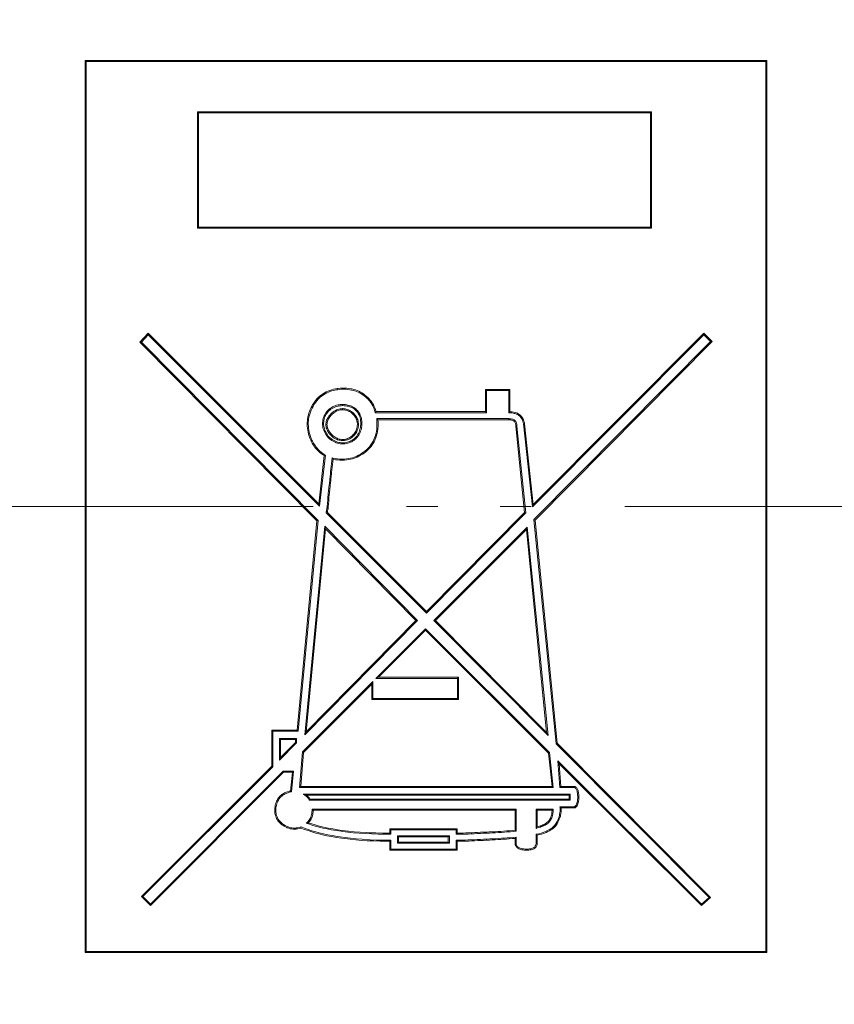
# Model space of a CAD drawing. Header units: inches. Extents: x 0 to 210, y -297 to 0.
# Tile 72 of 76: x 104.66 to 112.43, y -84.74 to -75.36. Entities that reach past the tile are written whole.
import ezdxf

# ---------------------------------------------------------------- set-up
doc = ezdxf.new("R2010")
doc.units = ezdxf.units.IN
doc.header["$MEASUREMENT"] = 0
doc.linetypes.add('AI-Linetype-4', pattern=[5.940002, 2.970001, -0.891, 0.297, -0.594, 0.297, -0.891])
doc.layers.add('Lag 4', color=7, linetype='Continuous')

msp = doc.modelspace()

# ---------------------------------------------------------------- linework, layer by layer
at = {"layer": 'Lag 4', "color": 7, "lineweight": 9, "true_color": 0xffffff}
for points in [[(105.2843, -84.246), (105.2843, -75.746)], [(105.2843, -75.746), (105.2948, -75.7565)], [(105.2843, -75.746), (111.7843, -75.746)], [(105.2948, -75.7565), (105.2948, -84.2355)], [(105.2948, -75.7565), (111.7738, -75.7565)], [(111.7843, -75.746), (111.7738, -75.7565)], [(111.7738, -84.2355), (111.7738, -75.7565)], [(111.7843, -75.746), (111.7843, -84.246)], [(106.3567, -76.2355), (106.3567, -77.3454)], [(106.3671, -76.246), (106.3567, -76.2355)], [(110.6837, -76.2355), (106.3567, -76.2355)], [(106.3671, -76.246), (106.3671, -77.3349)], [(110.6732, -76.246), (106.3671, -76.246)], [(110.6732, -76.246), (110.6837, -76.2355)], [(110.6732, -77.3349), (110.6732, -76.246)], [(110.6837, -76.2355), (110.6837, -77.3454)], [(106.3671, -77.3349), (106.3567, -77.3454)], [(110.6837, -77.3454), (106.3567, -77.3454)], [(106.3671, -77.3349), (110.6732, -77.3349)], [(110.6732, -77.3349), (110.6837, -77.3454)], [(105.886, -78.3449), (105.8083, -78.4312)], [(105.8863, -78.3602), (105.8227, -78.4309)], [(105.8863, -78.3602), (105.886, -78.3449)], [(105.886, -78.3449), (107.5118, -79.9708)], [(107.5197, -79.9935), (105.8863, -78.3602)], [(111.1823, -78.3602), (109.549, -80.0006)], [(109.557, -79.9776), (111.1823, -78.3453)], [(111.1823, -78.3602), (111.1823, -78.3453)], [(111.2607, -78.4238), (111.1823, -78.3453)], [(111.2459, -78.4238), (111.1823, -78.3602)], [(105.8227, -78.4309), (105.8083, -78.4312)], [(105.8083, -78.4312), (107.4946, -80.1317)], [(105.8227, -78.4309), (107.5055, -80.1278)], [(109.5631, -80.1208), (111.2459, -78.4238)], [(111.2607, -78.4238), (109.574, -80.1246)], [(111.2459, -78.4238), (111.2607, -78.4238)], [(107.454, -79.0266), (107.4637, -79.011), (107.4742, -78.9959), (107.4854, -78.9817), (107.4972, -78.9685), (107.5096, -78.9559), (107.511, -78.9546), (107.5243, -78.9429), (107.5382, -78.932), (107.5526, -78.922), (107.5676, -78.9129), (107.5834, -78.9046), (107.5998, -78.8971), (107.6169, -78.8904), (107.6176, -78.8901), (107.6352, -78.8844), (107.6536, -78.8795), (107.6727, -78.8755), (107.6879, -78.873)], [(107.6894, -78.8834), (107.6734, -78.886), (107.6546, -78.89), (107.6365, -78.8949), (107.6192, -78.9006), (107.6039, -78.9066), (107.5878, -78.914), (107.5723, -78.9222), (107.5577, -78.9311), (107.5436, -78.9409), (107.53, -78.9516), (107.5171, -78.9632), (107.5054, -78.9749), (107.4939, -78.9879), (107.4829, -79.0018), (107.4725, -79.0167), (107.4631, -79.0319)], [(107.6879, -78.873), (107.6956, -78.872), (107.7169, -78.8698), (107.7379, -78.8687), (107.7586, -78.8686), (107.7787, -78.8696), (107.7983, -78.8715), (107.8174, -78.8744), (107.8278, -78.8764), (107.8458, -78.8808), (107.8632, -78.886), (107.8798, -78.892), (107.894, -78.8981), (107.9092, -78.9056), (107.9236, -78.9138), (107.937, -78.9227)], [(107.6894, -78.8834), (107.6879, -78.873)], [(107.931, -78.9312), (107.9178, -78.9226), (107.9037, -78.9146), (107.8888, -78.9072), (107.873, -78.9006), (107.8564, -78.8948), (107.8391, -78.8899), (107.8256, -78.8867), (107.8072, -78.8833), (107.7883, -78.8809), (107.7688, -78.8795), (107.7488, -78.879), (107.7284, -78.8796), (107.7075, -78.8812), (107.6894, -78.8834)], [(109.1001, -78.88), (109.1001, -79.0921)], [(109.1001, -78.88), (109.3332, -78.88)], [(109.1106, -78.8905), (109.1001, -78.88)], [(109.3227, -78.8905), (109.3332, -78.88)], [(109.3332, -79.0923), (109.3332, -78.88)], [(107.931, -78.9312), (107.937, -78.9227)], [(108.05, -79.1026), (108.049, -79.0979), (108.045, -79.0823), (108.0401, -79.067), (108.0342, -79.0522), (108.0274, -79.0378), (108.0195, -79.0237), (108.0107, -79.0099), (108.0086, -79.0069), (107.9986, -78.9936), (107.9874, -78.9806), (107.9752, -78.9679), (107.9739, -78.9667), (107.9605, -78.9543), (107.9459, -78.9423), (107.931, -78.9312)], [(108.0584, -79.0921), (108.0542, -79.0763), (108.0529, -79.0723), (108.0474, -79.0568), (108.041, -79.0418), (108.0336, -79.0273), (108.0252, -79.013), (108.0158, -78.999), (108.0137, -78.9961), (108.0031, -78.9827), (107.9914, -78.9695), (107.9785, -78.9566), (107.9645, -78.944), (107.9495, -78.9318), (107.937, -78.9227)], [(109.1106, -78.8905), (109.1106, -79.1026)], [(109.3227, -78.8905), (109.1106, -78.8905)], [(109.3227, -79.1026), (109.3227, -78.8905)], [(107.454, -79.0266), (107.4487, -79.0361), (107.4392, -79.0544), (107.4308, -79.0728), (107.4235, -79.0912), (107.419, -79.1044), (107.4135, -79.1231), (107.4091, -79.1418), (107.4057, -79.1604), (107.4038, -79.1753), (107.4022, -79.1942), (107.4018, -79.213), (107.4024, -79.2318), (107.404, -79.2505), (107.4066, -79.2694), (107.4103, -79.2882), (107.4138, -79.3023)], [(107.4631, -79.0319), (107.4573, -79.0423), (107.448, -79.0604), (107.4398, -79.0785), (107.4327, -79.0967), (107.4287, -79.1083), (107.4233, -79.1267), (107.419, -79.1451), (107.4158, -79.1635), (107.4142, -79.1757), (107.4127, -79.1943), (107.4122, -79.2128), (107.4128, -79.2313), (107.4144, -79.2498), (107.4171, -79.2683), (107.4208, -79.2868), (107.424, -79.2996)], [(107.4631, -79.0319), (107.454, -79.0266)], [(107.6045, -79.0743), (107.6122, -79.0681), (107.6241, -79.0595), (107.6364, -79.0516), (107.6435, -79.0477), (107.6563, -79.0414), (107.669, -79.0363), (107.6822, -79.0321), (107.6959, -79.0289), (107.703, -79.0276), (107.7172, -79.0258), (107.7243, -79.0252), (107.7389, -79.0248)], [(107.6116, -79.0821), (107.617, -79.0777), (107.6281, -79.0694), (107.6397, -79.0618), (107.6464, -79.058), (107.6586, -79.0518), (107.6709, -79.0467), (107.6835, -79.0425), (107.6966, -79.0393), (107.7043, -79.0379), (107.7112, -79.0369), (107.725, -79.0357), (107.7389, -79.0353)], [(107.7389, -79.0638), (107.7271, -79.0643), (107.7153, -79.0658), (107.7037, -79.0682), (107.6923, -79.0716), (107.6811, -79.0759), (107.6811, -79.0759), (107.6704, -79.0811), (107.6601, -79.0871), (107.6504, -79.0938), (107.6411, -79.1013), (107.6325, -79.1093)], [(107.7389, -79.0248), (107.7389, -79.0353)], [(107.7389, -79.0248), (107.7494, -79.025), (107.7641, -79.0258), (107.7788, -79.0276), (107.7884, -79.0292), (107.8017, -79.0324), (107.814, -79.0363), (107.8229, -79.0398), (107.8344, -79.0453), (107.8453, -79.0516), (107.8556, -79.0589), (107.8656, -79.0671), (107.8732, -79.0743)], [(107.8658, -79.0817), (107.8585, -79.0748), (107.8487, -79.0668), (107.8388, -79.0599), (107.8284, -79.0539), (107.8172, -79.0487), (107.8075, -79.045), (107.7955, -79.0415), (107.7825, -79.0387), (107.7736, -79.0374), (107.7666, -79.0366), (107.7528, -79.0356), (107.7389, -79.0353)], [(107.7389, -79.0743), (107.7389, -79.0638)], [(107.7389, -79.0638), (107.7448, -79.0639), (107.7567, -79.0647), (107.7685, -79.0664), (107.7749, -79.0678), (107.7862, -79.071), (107.7969, -79.0751), (107.8072, -79.0802), (107.8128, -79.0833), (107.8227, -79.0899), (107.8275, -79.0935), (107.8366, -79.1011), (107.8453, -79.1093)], [(107.548, -79.2086), (107.5483, -79.1964), (107.5496, -79.1822), (107.5518, -79.1688), (107.5542, -79.1587), (107.5581, -79.1458), (107.563, -79.1335), (107.5688, -79.1216), (107.5756, -79.1099), (107.5808, -79.1022), (107.5893, -79.091), (107.5991, -79.0799), (107.6045, -79.0743)], [(107.5584, -79.2086), (107.5586, -79.2007), (107.5596, -79.1867), (107.5615, -79.1735), (107.5635, -79.164), (107.5671, -79.1516), (107.5716, -79.1397), (107.577, -79.1282), (107.5835, -79.1169), (107.5888, -79.1089), (107.5971, -79.0981), (107.602, -79.0923), (107.6116, -79.0821)], [(107.6325, -79.1093), (107.6282, -79.1137), (107.6198, -79.1226), (107.6119, -79.1319), (107.6079, -79.1369), (107.6009, -79.1469), (107.5948, -79.1571), (107.5911, -79.1646), (107.5868, -79.175), (107.5836, -79.1855), (107.5814, -79.1961), (107.5802, -79.2073), (107.5799, -79.2157)], [(107.6399, -79.1167), (107.6354, -79.1212), (107.6276, -79.1295), (107.6202, -79.1382), (107.6171, -79.142), (107.6105, -79.1512), (107.6045, -79.1609), (107.6016, -79.1666), (107.5973, -79.1764), (107.5941, -79.1863), (107.5919, -79.1965), (107.5907, -79.2072), (107.5904, -79.2157)], [(107.6045, -79.0743), (107.6116, -79.0821)], [(107.6399, -79.1167), (107.6325, -79.1093)], [(107.7389, -79.0743), (107.7296, -79.0746), (107.7186, -79.0759), (107.7078, -79.078), (107.6971, -79.081), (107.6867, -79.0849), (107.6851, -79.0856), (107.6752, -79.0904), (107.6656, -79.096), (107.6565, -79.1023), (107.6479, -79.1092), (107.6399, -79.1167)], [(107.8379, -79.1167), (107.8334, -79.1124), (107.8252, -79.105), (107.8164, -79.0982), (107.8127, -79.0956), (107.8033, -79.0897), (107.7937, -79.0849), (107.7836, -79.081), (107.7729, -79.078), (107.7683, -79.0769), (107.761, -79.0757), (107.75, -79.0746), (107.7389, -79.0743)], [(107.8379, -79.1167), (107.8453, -79.1093)], [(107.8803, -79.2157), (107.8801, -79.2084), (107.8793, -79.1973), (107.8776, -79.1863), (107.8766, -79.1816), (107.8736, -79.171), (107.8697, -79.1609), (107.8648, -79.1513), (107.8626, -79.1474), (107.8564, -79.1382), (107.8527, -79.1332), (107.8455, -79.1248), (107.8379, -79.1167)], [(107.8453, -79.1093), (107.8494, -79.1136), (107.8573, -79.1225), (107.8647, -79.1319), (107.8683, -79.1371), (107.8744, -79.1473), (107.8795, -79.1577), (107.8836, -79.1684), (107.8868, -79.1797), (107.8881, -79.1861), (107.8891, -79.192), (107.8904, -79.2038), (107.8908, -79.2157)], [(107.8732, -79.0743), (107.8658, -79.0817)], [(107.8658, -79.0817), (107.8727, -79.0891), (107.8808, -79.0988), (107.8876, -79.1087), (107.8937, -79.1192), (107.8989, -79.1303), (107.9025, -79.1401), (107.906, -79.1521), (107.9088, -79.1651), (107.9102, -79.1739), (107.911, -79.1809), (107.9119, -79.1947), (107.9122, -79.2086)], [(107.8732, -79.0743), (107.8804, -79.0819), (107.8886, -79.0919), (107.8959, -79.1022), (107.9022, -79.1131), (107.9077, -79.1246), (107.9112, -79.1335), (107.9151, -79.1459), (107.9183, -79.1591), (107.9199, -79.1688), (107.9213, -79.1792), (107.9224, -79.1939), (107.9227, -79.2086)], [(107.9581, -79.4632), (107.9664, -79.456), (107.9792, -79.4438), (107.9912, -79.431), (108.0023, -79.4176), (108.0124, -79.4037), (108.0217, -79.3893), (108.0302, -79.3742), (108.0379, -79.3583), (108.0447, -79.3419), (108.0482, -79.3324), (108.0536, -79.3152), (108.0581, -79.2972), (108.0618, -79.2786), (108.0645, -79.2593), (108.0654, -79.2504), (108.0668, -79.2302), (108.0671, -79.2093), (108.0665, -79.1877), (108.0648, -79.1653), (108.0641, -79.1591)], [(109.1106, -79.1026), (108.05, -79.1026)], [(108.0584, -79.0921), (109.1001, -79.0921)], [(108.0641, -79.1591), (109.3227, -79.1591)], [(109.1106, -79.1026), (109.1001, -79.0921)], [(109.4641, -79.2086), (109.4612, -79.1962), (109.4575, -79.1838), (109.4574, -79.1836), (109.453, -79.1724), (109.448, -79.1622), (109.4475, -79.1614), (109.4418, -79.1522), (109.4355, -79.144), (109.4348, -79.1432), (109.4277, -79.1357), (109.4199, -79.1291), (109.4115, -79.1233), (109.4023, -79.1181), (109.401, -79.1175), (109.3909, -79.1132), (109.3798, -79.1095), (109.3786, -79.1092), (109.3663, -79.1064), (109.3529, -79.1043), (109.3526, -79.1042), (109.3377, -79.103), (109.3227, -79.1026)], [(109.3227, -79.1591), (109.3227, -79.1696)], [(109.3227, -79.1591), (109.329, -79.1593), (109.3403, -79.1602), (109.3466, -79.1611), (109.3557, -79.1632), (109.3617, -79.1652), (109.3691, -79.1685), (109.3743, -79.1715), (109.3802, -79.1759), (109.3854, -79.1811), (109.3889, -79.1857), (109.3927, -79.1921), (109.3953, -79.1979), (109.3978, -79.2057), (109.3992, -79.2126), (109.4002, -79.2222), (109.4005, -79.2299)], [(109.4745, -79.2071), (109.4719, -79.1957), (109.4681, -79.1827), (109.4636, -79.1708), (109.4585, -79.1599), (109.4573, -79.1576), (109.4514, -79.1478), (109.4449, -79.139), (109.4426, -79.1362), (109.4351, -79.1284), (109.4271, -79.1214), (109.4185, -79.1153), (109.409, -79.1098), (109.4059, -79.1082), (109.3954, -79.1037), (109.3839, -79.0998), (109.3825, -79.0994), (109.3698, -79.0964), (109.3561, -79.0941), (109.3412, -79.0927), (109.3332, -79.0923)], [(107.548, -79.2086), (107.5584, -79.2086)], [(107.6045, -79.343), (107.5982, -79.3352), (107.5892, -79.3233), (107.5808, -79.3111), (107.5765, -79.3043), (107.5692, -79.2914), (107.563, -79.2785), (107.5595, -79.2701), (107.5551, -79.2573), (107.5518, -79.2446), (107.5495, -79.2316), (107.5483, -79.2184), (107.548, -79.2086)], [(107.5584, -79.2086), (107.5587, -79.2183), (107.56, -79.231), (107.5623, -79.2435), (107.5656, -79.2558), (107.57, -79.2682), (107.5737, -79.2768), (107.5799, -79.2893), (107.5834, -79.2955), (107.5909, -79.3074), (107.5949, -79.3132), (107.6032, -79.3246), (107.612, -79.3355)], [(107.5904, -79.2157), (107.5799, -79.2157)], [(107.6325, -79.3221), (107.6282, -79.3178), (107.62, -79.3087), (107.6124, -79.2993), (107.6087, -79.2944), (107.6019, -79.2844), (107.5958, -79.2739), (107.5925, -79.2674), (107.5878, -79.2565), (107.5842, -79.2458), (107.582, -79.2364), (107.5804, -79.2259), (107.5799, -79.2157)], [(107.5904, -79.2157), (107.5909, -79.2252), (107.5924, -79.2351), (107.5941, -79.2421), (107.5975, -79.2524), (107.5996, -79.2576), (107.6045, -79.2679), (107.6076, -79.2734), (107.6136, -79.2831), (107.6202, -79.2923), (107.6247, -79.2979), (107.6321, -79.3065), (107.6399, -79.3147)], [(107.8379, -79.3147), (107.8391, -79.3135), (107.8465, -79.3053), (107.8533, -79.2967), (107.8595, -79.2875), (107.865, -79.2779), (107.8697, -79.2679), (107.873, -79.2591), (107.8762, -79.2485), (107.8784, -79.2377), (107.8798, -79.2267), (107.8803, -79.2157)], [(107.8453, -79.3221), (107.8453, -79.3221), (107.8533, -79.3134), (107.8608, -79.3042), (107.8675, -79.2944), (107.8735, -79.2841), (107.8787, -79.2734), (107.8829, -79.2624), (107.8863, -79.2509), (107.8888, -79.2393), (107.8903, -79.2275), (107.8908, -79.2157)], [(107.9122, -79.2086), (107.9121, -79.2156), (107.9113, -79.2294), (107.9096, -79.2432), (107.9082, -79.2509), (107.905, -79.264), (107.9008, -79.2767), (107.8957, -79.2889), (107.8895, -79.3011), (107.8857, -79.3078), (107.882, -79.3137), (107.874, -79.325), (107.8655, -79.3359)], [(107.9227, -79.2086), (107.9226, -79.2157), (107.9217, -79.2303), (107.9199, -79.2446), (107.9187, -79.2517), (107.9154, -79.2653), (107.9112, -79.2785), (107.9061, -79.2913), (107.8998, -79.304), (107.8959, -79.3111), (107.8906, -79.3195), (107.8823, -79.3315), (107.8732, -79.343)], [(107.8803, -79.2157), (107.8908, -79.2157)], [(107.9227, -79.2086), (107.9122, -79.2086)], [(107.9648, -79.4712), (107.9744, -79.4629), (107.9874, -79.4504), (107.9995, -79.4374), (108.0107, -79.4237), (108.021, -79.4096), (108.0305, -79.3949), (108.0392, -79.3795), (108.047, -79.3634), (108.054, -79.3466), (108.0583, -79.3349), (108.0638, -79.3173), (108.0684, -79.299), (108.0721, -79.2801), (108.0749, -79.2605), (108.0756, -79.2532), (108.0771, -79.2328), (108.0776, -79.2117), (108.0771, -79.1899), (108.0757, -79.1696)], [(108.0757, -79.1696), (109.3227, -79.1696)], [(109.39, -79.2304), (109.39, -79.227), (109.3893, -79.2173), (109.3885, -79.2119), (109.3867, -79.2045), (109.3843, -79.1983), (109.3812, -79.1927), (109.3771, -79.1876), (109.3723, -79.1831), (109.3667, -79.1792), (109.3611, -79.1763), (109.3539, -79.1736), (109.3487, -79.1722), (109.3394, -79.1706), (109.3332, -79.17), (109.3227, -79.1696)], [(109.4005, -79.2299), (109.39, -79.2304)], [(109.39, -79.2304), (109.4744, -80.0533)], [(109.4005, -79.2299), (109.4853, -80.0571)], [(109.4641, -79.2086), (109.4745, -79.2071)], [(109.549, -80.0006), (109.4641, -79.2086)], [(109.4745, -79.2071), (109.557, -79.9776)], [(107.424, -79.2996), (107.4138, -79.3023)], [(107.565, -79.5113), (107.5535, -79.5044), (107.5388, -79.4944), (107.5249, -79.4837), (107.5117, -79.4723), (107.4992, -79.4601), (107.4873, -79.447), (107.476, -79.4331), (107.4682, -79.4224), (107.4582, -79.4072), (107.4488, -79.3911), (107.4401, -79.374), (107.4358, -79.3648), (107.4281, -79.3463), (107.4212, -79.3269), (107.415, -79.3065), (107.4138, -79.3023)], [(107.424, -79.2996), (107.4263, -79.3081), (107.4327, -79.3281), (107.4397, -79.3471), (107.4474, -79.365), (107.4521, -79.3748), (107.4609, -79.3913), (107.4703, -79.4069), (107.4803, -79.4215), (107.4875, -79.431), (107.4988, -79.4443), (107.5107, -79.4569), (107.5231, -79.4686), (107.5363, -79.4795), (107.5503, -79.4897), (107.5651, -79.4992), (107.5762, -79.5056)], [(107.6045, -79.343), (107.612, -79.3355)], [(107.7389, -79.3995), (107.7291, -79.3993), (107.7159, -79.398), (107.703, -79.3957), (107.6903, -79.3924), (107.6774, -79.388), (107.669, -79.3845), (107.6561, -79.3783), (107.6492, -79.3745), (107.6364, -79.3667), (107.6281, -79.3611), (107.6161, -79.3523), (107.6045, -79.343)], [(107.7389, -79.3891), (107.7292, -79.3888), (107.7165, -79.3875), (107.704, -79.3852), (107.6917, -79.3819), (107.6793, -79.3775), (107.6707, -79.3739), (107.6582, -79.3676), (107.652, -79.3641), (107.6401, -79.3566), (107.6343, -79.3527), (107.6229, -79.3443), (107.612, -79.3355)], [(107.6399, -79.3147), (107.6325, -79.3221)], [(107.6325, -79.3221), (107.6325, -79.3221), (107.6411, -79.3302), (107.6504, -79.3376), (107.6602, -79.3444), (107.6704, -79.3503), (107.6811, -79.3555), (107.6922, -79.3598), (107.7036, -79.3632), (107.7153, -79.3656), (107.7271, -79.3671), (107.7389, -79.3676)], [(107.6399, -79.3147), (107.6411, -79.3159), (107.6492, -79.3233), (107.6579, -79.3302), (107.6671, -79.3363), (107.6767, -79.3418), (107.6867, -79.3465), (107.6955, -79.3499), (107.7061, -79.353), (107.7169, -79.3553), (107.7279, -79.3567), (107.7389, -79.3571)], [(107.7389, -79.3571), (107.7462, -79.357), (107.7573, -79.3562), (107.7683, -79.3545), (107.7729, -79.3535), (107.7836, -79.3504), (107.7937, -79.3465), (107.8033, -79.3417), (107.8072, -79.3394), (107.8164, -79.3333), (107.8214, -79.3295), (107.8298, -79.3223), (107.8379, -79.3147)], [(107.7389, -79.3676), (107.7448, -79.3675), (107.7567, -79.3667), (107.7685, -79.365), (107.7749, -79.3636), (107.7862, -79.3604), (107.7969, -79.3563), (107.8073, -79.3513), (107.8128, -79.3481), (107.8227, -79.3415), (107.8275, -79.3379), (107.8366, -79.3303), (107.8453, -79.3221)], [(107.8655, -79.3359), (107.86, -79.3412), (107.8494, -79.3505), (107.8386, -79.3587), (107.8306, -79.364), (107.8193, -79.3705), (107.8078, -79.3759), (107.7959, -79.3804), (107.7835, -79.384), (107.774, -79.386), (107.7608, -79.3879), (107.7468, -79.3889), (107.7389, -79.3891)], [(107.8732, -79.343), (107.8676, -79.3484), (107.8565, -79.3582), (107.8453, -79.3667), (107.8376, -79.3719), (107.8259, -79.3787), (107.814, -79.3845), (107.8017, -79.3894), (107.7888, -79.3933), (107.7788, -79.3957), (107.7653, -79.3979), (107.7511, -79.3992), (107.7389, -79.3995)], [(107.8379, -79.3147), (107.8453, -79.3221)], [(107.8732, -79.343), (107.8655, -79.3359)], [(107.7389, -79.3571), (107.7389, -79.3676)], [(107.7389, -79.3995), (107.7389, -79.3891)], [(107.565, -79.5113), (107.5118, -79.9708)], [(107.5762, -79.5056), (107.5197, -79.9935)], [(107.6112, -79.7955), (107.6141, -79.7698), (107.6168, -79.7437), (107.6177, -79.7356), (107.6203, -79.7094), (107.623, -79.6833), (107.625, -79.6646), (107.6278, -79.6385), (107.6306, -79.6123), (107.6336, -79.5861), (107.6367, -79.56), (107.6399, -79.5339)], [(107.6399, -79.5339), (107.6482, -79.5357), (107.6698, -79.5396), (107.6908, -79.5423), (107.7114, -79.5441), (107.7314, -79.5447), (107.7392, -79.5447), (107.7588, -79.5439), (107.778, -79.5421), (107.7967, -79.5394), (107.8149, -79.5357), (107.8328, -79.5309), (107.8506, -79.5252), (107.8681, -79.5184), (107.8735, -79.5161), (107.8905, -79.508), (107.9069, -79.4991), (107.9231, -79.4891), (107.9392, -79.478), (107.9548, -79.4658), (107.9581, -79.4632)], [(107.9648, -79.4712), (107.9601, -79.4751), (107.9442, -79.4872), (107.928, -79.4984), (107.9115, -79.5085), (107.8948, -79.5175), (107.8776, -79.5256), (107.8599, -79.5328), (107.8523, -79.5355), (107.8342, -79.5413), (107.8158, -79.5461), (107.7973, -79.5498), (107.7782, -79.5525), (107.7587, -79.5543), (107.7388, -79.5551), (107.7324, -79.5551), (107.7122, -79.5545), (107.6914, -79.5529), (107.6702, -79.5502), (107.6489, -79.5465)], [(107.9581, -79.4632), (107.9648, -79.4712)], [(107.6489, -79.5465), (107.6459, -79.5715), (107.643, -79.5965), (107.6401, -79.6215), (107.6374, -79.6465), (107.6348, -79.6715), (107.6335, -79.6841), (107.6309, -79.7091), (107.6284, -79.7341), (107.6271, -79.7467), (107.6244, -79.7717), (107.6216, -79.7967)], [(107.5975, -79.9369), (107.5975, -79.9363), (107.5978, -79.9221), (107.5987, -79.9079), (107.5991, -79.9025), (107.6004, -79.8883), (107.6018, -79.8742), (107.6027, -79.8661), (107.6044, -79.8519), (107.606, -79.8378), (107.6078, -79.8237), (107.6095, -79.8096), (107.6112, -79.7955)], [(107.6079, -79.9369), (107.608, -79.9299), (107.6086, -79.9158), (107.6097, -79.9017), (107.6103, -79.8947), (107.6117, -79.8807), (107.6132, -79.8667), (107.6148, -79.8527), (107.6165, -79.8387), (107.6182, -79.8247), (107.6199, -79.8107), (107.6216, -79.7967)], [(107.6112, -79.7955), (107.6216, -79.7967)], [(107.5197, -79.9935), (107.5118, -79.9708)], [(107.5833, -80.0571), (107.5834, -80.0524), (107.5838, -80.0474), (107.5844, -80.0424), (107.5849, -80.0396), (107.5858, -80.0346), (107.5869, -80.0297), (107.5874, -80.0274), (107.5885, -80.0225), (107.5894, -80.0176), (107.5901, -80.0126), (107.5904, -80.0076)], [(107.5904, -80.0076), (107.5907, -80.0017), (107.5915, -79.9946), (107.5919, -79.9917), (107.5929, -79.9846), (107.5939, -79.9776), (107.5947, -79.972), (107.5956, -79.965), (107.5964, -79.9579), (107.5969, -79.9511), (107.5973, -79.944), (107.5975, -79.9369)], [(107.5904, -80.0076), (107.6009, -80.0076)], [(107.5939, -80.0529), (107.5941, -80.0506), (107.5946, -80.0461), (107.5953, -80.0415), (107.596, -80.0381), (107.5969, -80.0337), (107.5979, -80.0292), (107.5989, -80.0247), (107.5995, -80.0213), (107.6003, -80.0168), (107.6007, -80.0122), (107.6009, -80.0076)], [(107.5975, -79.9369), (107.6079, -79.9369)], [(107.6009, -80.0076), (107.6013, -80.0013), (107.6016, -79.9988), (107.6018, -79.997), (107.6027, -79.99), (107.603, -79.9882), (107.604, -79.9812), (107.6043, -79.9794), (107.6052, -79.9724), (107.6057, -79.9688), (107.6065, -79.9618), (107.6072, -79.9547), (107.6074, -79.9511), (107.6078, -79.944), (107.6079, -79.9369)], [(109.549, -80.0006), (109.557, -79.9776)], [(108.5379, -81.0117), (107.5833, -80.0571)], [(107.5939, -80.0529), (108.5378, -80.9968)], [(109.4744, -80.0533), (108.5378, -80.9968)], [(109.4853, -80.0571), (108.5379, -81.0117)], [(109.4853, -80.0571), (109.4744, -80.0533)], [(107.4946, -80.1317), (107.3051, -82.1254)], [(107.5055, -80.1278), (107.3146, -82.1359)], [(107.3783, -82.1713), (107.5692, -80.1844)], [(107.5055, -80.1278), (107.4946, -80.1317)], [(107.5692, -80.1844), (108.453, -81.0824)], [(107.5692, -80.1844), (107.5774, -80.2078)], [(108.6086, -81.0824), (109.4995, -80.1915)], [(109.4995, -80.1915), (109.4912, -80.2145)], [(109.4995, -80.1915), (109.6975, -82.1783)], [(109.7752, -82.2561), (109.5631, -80.1208)], [(109.5631, -80.1208), (109.574, -80.1246)], [(109.7853, -82.2514), (109.574, -80.1246)], [(107.3915, -82.1429), (107.5774, -80.2078)], [(108.4383, -81.0824), (107.5774, -80.2078)], [(109.4912, -80.2145), (108.6234, -81.0824)], [(109.4912, -80.2145), (109.6841, -82.15)], [(108.5379, -81.0117), (108.5378, -80.9968)], [(108.453, -81.0824), (107.3783, -82.1713)], [(107.3915, -82.1429), (108.4383, -81.0824)], [(108.453, -81.0824), (108.4383, -81.0824)], [(109.6975, -82.1783), (108.6086, -81.0824)], [(108.6086, -81.0824), (108.6234, -81.0824)], [(108.6234, -81.0824), (109.6841, -82.15)], [(108.057, -81.6339), (108.5308, -81.1602)], [(108.0823, -81.6234), (108.5308, -81.175)], [(108.5308, -81.1602), (108.5308, -81.175)], [(108.5308, -81.1602), (109.7116, -82.341)], [(108.5308, -81.175), (109.7016, -82.3458)], [(107.357, -82.3339), (108.0288, -81.6622)], [(107.3672, -82.3386), (108.0183, -81.6875)], [(108.0288, -81.6622), (108.0183, -81.6875)], [(108.0183, -81.6875), (108.0183, -81.8353)], [(108.0288, -81.6622), (108.0288, -81.8248)], [(108.057, -81.6339), (108.0823, -81.6234)], [(108.8348, -81.6339), (108.057, -81.6339)], [(108.0823, -81.6234), (108.8453, -81.6234)], [(108.8348, -81.6339), (108.8453, -81.6234)], [(108.8348, -81.8248), (108.8348, -81.6339)], [(108.8453, -81.6234), (108.8453, -81.8353)], [(108.0288, -81.8248), (108.0183, -81.8353)], [(108.8453, -81.8353), (108.0183, -81.8353)], [(108.0288, -81.8248), (108.8348, -81.8248)], [(108.8348, -81.8248), (108.8453, -81.8353)], [(107.0637, -82.471), (107.0637, -82.1254)], [(107.0637, -82.1254), (107.3051, -82.1254)], [(107.0742, -82.1359), (107.0637, -82.1254)], [(107.0742, -82.1359), (107.0742, -82.4753)], [(107.3146, -82.1359), (107.0742, -82.1359)], [(107.3146, -82.1359), (107.3051, -82.1254)], [(107.3783, -82.1713), (107.3915, -82.1429)], [(109.6975, -82.1783), (109.6841, -82.15)], [(107.1379, -82.4117), (107.1379, -82.2066)], [(107.1379, -82.2066), (107.3005, -82.2066)], [(107.1379, -82.2066), (107.1483, -82.2171)], [(107.3005, -82.249), (107.1379, -82.4117)], [(107.1483, -82.3864), (107.1483, -82.2171)], [(107.1483, -82.2171), (107.29, -82.2171)], [(107.1483, -82.3864), (107.29, -82.2447)], [(107.3005, -82.2066), (107.29, -82.2171)], [(107.29, -82.2447), (107.29, -82.2171)], [(107.3005, -82.249), (107.29, -82.2447)], [(107.3005, -82.2066), (107.3005, -82.249)], [(109.7752, -82.2561), (109.7853, -82.2514)], [(111.2318, -83.7198), (109.7752, -82.2561)], [(111.247, -83.7202), (109.7853, -82.2514)], [(107.3288, -82.6733), (107.357, -82.3339)], [(107.3672, -82.3386), (107.3402, -82.6628)], [(107.357, -82.3339), (107.3672, -82.3386)], [(109.7116, -82.341), (109.7016, -82.3458)], [(109.7353, -82.6628), (109.7016, -82.3458)], [(109.7116, -82.341), (109.747, -82.6733)], [(107.1379, -82.4117), (107.1483, -82.3864)], [(109.7894, -82.4187), (111.1611, -83.7834)], [(109.8106, -82.6733), (109.7894, -82.4187)], [(109.7894, -82.4187), (109.8022, -82.4463)], [(111.1607, -83.7978), (109.8022, -82.4463)], [(109.8022, -82.4463), (109.8202, -82.6628)], [(105.822, -83.7127), (107.0637, -82.471)], [(107.0742, -82.4753), (105.8369, -83.7127)], [(105.9075, -83.7834), (107.1732, -82.5177)], [(107.1776, -82.5282), (105.9075, -83.7982)], [(107.0742, -82.4753), (107.0637, -82.471)], [(107.1732, -82.5177), (107.2722, -82.5177)], [(107.1732, -82.5177), (107.1776, -82.5282)], [(107.1776, -82.5282), (107.2605, -82.5282)], [(107.2414, -82.7068), (107.2605, -82.5282)], [(107.2722, -82.5177), (107.251, -82.7157)], [(107.2722, -82.5177), (107.2605, -82.5282)], [(107.0951, -82.856), (107.0977, -82.8415), (107.1011, -82.8276), (107.1054, -82.8145), (107.1105, -82.8022), (107.1115, -82.8001), (107.1175, -82.7885), (107.1243, -82.7777), (107.126, -82.7754), (107.1337, -82.7654), (107.1422, -82.7561), (107.1515, -82.7476), (107.1616, -82.7397), (107.1638, -82.7382), (107.1748, -82.7311), (107.1868, -82.7247), (107.1881, -82.7241), (107.201, -82.7185), (107.2148, -82.7136), (107.2296, -82.7094), (107.2414, -82.7068)], [(107.251, -82.7157), (107.2503, -82.7158), (107.2347, -82.719), (107.2202, -82.7229), (107.2066, -82.7275), (107.194, -82.7328), (107.193, -82.7333), (107.1814, -82.7394), (107.1706, -82.7462), (107.1696, -82.7469), (107.1597, -82.7544), (107.1506, -82.7626), (107.1423, -82.7715), (107.1347, -82.7811), (107.1341, -82.782), (107.1274, -82.7923), (107.1215, -82.8033), (107.121, -82.8044), (107.116, -82.8161), (107.1117, -82.8287), (107.1083, -82.8421), (107.1056, -82.8563), (107.1055, -82.8575)], [(107.3288, -82.6733), (107.3402, -82.6628)], [(109.747, -82.6733), (107.3288, -82.6733)], [(107.3402, -82.6628), (109.7353, -82.6628)], [(109.747, -82.6733), (109.7353, -82.6628)], [(109.8106, -82.6733), (109.8202, -82.6628)], [(109.952, -82.6733), (109.8106, -82.6733)], [(109.955, -82.6628), (109.8202, -82.6628)], [(109.9803, -82.7652), (109.9803, -82.7647), (109.9801, -82.7548), (109.9797, -82.7448), (109.9789, -82.7349), (109.978, -82.7281), (109.9764, -82.7183), (109.9741, -82.7086), (109.9723, -82.7026), (109.9691, -82.6946), (109.9654, -82.6877), (109.9613, -82.682), (109.9568, -82.6771), (109.952, -82.6733)], [(109.9908, -82.7652), (109.9907, -82.7596), (109.9904, -82.7482), (109.9896, -82.7369), (109.989, -82.7313), (109.9874, -82.7201), (109.985, -82.709), (109.984, -82.7053), (109.9808, -82.6955), (109.9787, -82.6904), (109.9747, -82.6828), (109.971, -82.6771), (109.9661, -82.6715), (109.9609, -82.6668), (109.955, -82.6628)], [(107.3641, -82.7369), (109.9096, -82.7369)], [(107.3641, -82.7369), (107.3674, -82.7377), (107.371, -82.7386), (107.3746, -82.7395), (107.3748, -82.7396), (107.3784, -82.7406), (107.3819, -82.7416), (107.3854, -82.7426), (107.3889, -82.7438), (107.3924, -82.7449), (107.3959, -82.7461), (107.3994, -82.7474)], [(107.4207, -82.7935), (107.4182, -82.7887), (107.4142, -82.7816), (107.4099, -82.7747), (107.4082, -82.7724), (107.4032, -82.7659), (107.3977, -82.7599), (107.3957, -82.7579), (107.3895, -82.7526), (107.3829, -82.7478), (107.3784, -82.7448), (107.3714, -82.7407), (107.3641, -82.7369)], [(107.3994, -82.7474), (109.8991, -82.7474)], [(107.3994, -82.7474), (107.4027, -82.7504), (107.4059, -82.7536), (107.409, -82.7569), (107.412, -82.7604), (107.4148, -82.7639), (107.4175, -82.7676), (107.4201, -82.7713), (107.4225, -82.7752), (107.4248, -82.779), (107.427, -82.783)], [(109.9096, -82.7935), (107.4207, -82.7935)], [(107.427, -82.783), (109.8991, -82.783)], [(109.9096, -82.7369), (109.8991, -82.7474)], [(109.8991, -82.7474), (109.8991, -82.783)], [(109.9096, -82.7935), (109.8991, -82.783)], [(109.9096, -82.7369), (109.9096, -82.7935)], [(109.952, -82.8571), (109.9543, -82.8547), (109.9603, -82.8475), (109.9654, -82.8398), (109.9696, -82.8316), (109.9731, -82.8224), (109.9741, -82.8191), (109.9755, -82.814), (109.9775, -82.8043), (109.9789, -82.7945), (109.9797, -82.7849), (109.9801, -82.7751), (109.9803, -82.7652)], [(109.9908, -82.7652), (109.9907, -82.7708), (109.9904, -82.7819), (109.9895, -82.793), (109.9889, -82.7986), (109.9871, -82.8096), (109.9845, -82.8204), (109.9822, -82.8279), (109.9783, -82.8375), (109.9738, -82.8461), (109.9683, -82.8542), (109.962, -82.8618), (109.9562, -82.8676)], [(109.9803, -82.7652), (109.9908, -82.7652)], [(107.1689, -83.033), (107.161, -83.0274), (107.15, -83.0184), (107.14, -83.009), (107.1311, -82.9993), (107.1233, -82.9894), (107.1161, -82.9786), (107.1099, -82.9674), (107.1048, -82.956), (107.1005, -82.9442), (107.0972, -82.9317), (107.0947, -82.9186), (107.0933, -82.9067), (107.0926, -82.8926), (107.0929, -82.8778), (107.0943, -82.8624), (107.0951, -82.856)], [(107.1055, -82.8575), (107.0951, -82.856)], [(107.1055, -82.8575), (107.1046, -82.8647), (107.1033, -82.8798), (107.1031, -82.894), (107.1039, -82.9076), (107.1049, -82.916), (107.1072, -82.9287), (107.1105, -82.9409), (107.1146, -82.9523), (107.1196, -82.9634), (107.1257, -82.9742), (107.1327, -82.9845), (107.138, -82.9913), (107.1465, -83.0007), (107.1561, -83.0098), (107.1668, -83.0186), (107.1748, -83.0244)], [(107.3924, -83.0127), (107.4011, -83.0063), (107.4044, -83.0034), (107.4122, -82.9959), (107.4191, -82.9877), (107.4253, -82.9789), (107.4308, -82.9692), (107.4356, -82.9586), (107.4366, -82.9561), (107.4405, -82.9444), (107.4438, -82.9317), (107.4461, -82.9192), (107.4475, -82.9087), (107.4486, -82.8935), (107.449, -82.8783)], [(107.4593, -82.8888), (107.459, -82.8954), (107.458, -82.9086), (107.4564, -82.9217), (107.4552, -82.9284), (107.4523, -82.9413), (107.4486, -82.9538), (107.4453, -82.9625), (107.4403, -82.9735), (107.4346, -82.9837), (107.4286, -82.9925), (107.4215, -83.0013), (107.4137, -83.0092)], [(107.449, -82.8783), (109.3934, -82.8783)], [(107.4593, -82.8888), (109.3829, -82.8888)], [(109.3934, -82.8783), (109.3829, -82.8888)], [(109.3829, -83.0808), (109.3829, -82.8888)], [(109.3934, -82.8783), (109.3934, -83.0905)], [(109.5843, -82.8783), (109.747, -82.8783)], [(109.5843, -82.8783), (109.5948, -82.8888)], [(109.5843, -83.0622), (109.5843, -82.8783)], [(109.7363, -82.8888), (109.5948, -82.8888)], [(109.5948, -83.0486), (109.5948, -82.8888)], [(109.7363, -82.8888), (109.736, -82.8948), (109.7351, -82.9066), (109.7337, -82.9184), (109.7327, -82.9243), (109.7302, -82.936), (109.727, -82.9474), (109.7249, -82.9538), (109.7203, -82.9647), (109.7151, -82.9746), (109.7107, -82.9817), (109.7042, -82.9904), (109.6971, -82.9982)], [(109.747, -82.8783), (109.7467, -82.8907), (109.7459, -82.9044), (109.7443, -82.9181), (109.7429, -82.9264), (109.7401, -82.9399), (109.7363, -82.9526), (109.7335, -82.9604), (109.7286, -82.9715), (109.7231, -82.9817), (109.7188, -82.9884), (109.712, -82.9974), (109.7045, -83.0056)], [(109.7752, -83.0127), (109.7758, -83.0117), (109.7835, -82.9974), (109.7905, -82.9827), (109.7968, -82.9676), (109.8021, -82.9524), (109.8062, -82.9376), (109.8082, -82.9283), (109.8106, -82.9133), (109.812, -82.8983), (109.8124, -82.8833), (109.8117, -82.868), (109.8106, -82.8571)], [(109.7843, -83.0179), (109.7918, -83.0041), (109.7987, -82.99), (109.8049, -82.9755), (109.8103, -82.9607), (109.8149, -82.9456), (109.8169, -82.9376), (109.8199, -82.9222), (109.8218, -82.9069), (109.8228, -82.8915), (109.8227, -82.876), (109.8222, -82.8676)], [(109.8106, -82.8571), (109.952, -82.8571)], [(109.9562, -82.8676), (109.8222, -82.8676)], [(108.1985, -83.1187), (108.1461, -83.1185), (108.079, -83.1173), (108.0149, -83.1151), (107.9532, -83.1121), (107.8958, -83.1083), (107.8406, -83.1037), (107.7878, -83.0984), (107.7371, -83.0922), (107.7242, -83.0905), (107.6774, -83.0836), (107.633, -83.0761), (107.5907, -83.0679), (107.5502, -83.0591), (107.5278, -83.0538), (107.4912, -83.0442), (107.4566, -83.0343), (107.4237, -83.0237), (107.3924, -83.0127)], [(108.188, -83.1082), (108.1213, -83.1077), (108.0553, -83.1061), (107.9921, -83.1036), (107.9648, -83.1023), (107.9062, -83.0986), (107.8503, -83.0941), (107.7967, -83.0888), (107.7882, -83.0878), (107.7384, -83.0818), (107.6911, -83.0751), (107.646, -83.0677), (107.6029, -83.0597), (107.5844, -83.0559), (107.5449, -83.0471), (107.5074, -83.0377), (107.4794, -83.03), (107.4457, -83.0199), (107.4137, -83.0092)], [(109.7045, -83.0056), (109.6971, -83.0123), (109.6882, -83.019), (109.6847, -83.0214), (109.6812, -83.0237), (109.6696, -83.0305), (109.6577, -83.0365), (109.649, -83.0405), (109.6366, -83.0457), (109.624, -83.0504), (109.6229, -83.0507), (109.6102, -83.0549), (109.5973, -83.0587), (109.5843, -83.0622)], [(109.5843, -83.1187), (109.5877, -83.118), (109.6095, -83.1129), (109.6311, -83.1069), (109.6519, -83.1002), (109.6565, -83.0985), (109.6747, -83.0915), (109.6912, -83.0841), (109.7063, -83.0763), (109.7134, -83.0723), (109.726, -83.0642), (109.7373, -83.0558), (109.7474, -83.0472), (109.7536, -83.0411), (109.7619, -83.0319), (109.7691, -83.0224), (109.7752, -83.0127)], [(109.6971, -82.9982), (109.6904, -83.0043), (109.6862, -83.0075), (109.6838, -83.0092), (109.6743, -83.0156), (109.6693, -83.0185), (109.6592, -83.024), (109.6488, -83.029), (109.6436, -83.0313), (109.633, -83.0357), (109.6222, -83.0398), (109.6168, -83.0417), (109.6058, -83.0453), (109.5948, -83.0486)], [(109.7045, -83.0056), (109.6971, -82.9982)], [(109.7752, -83.0127), (109.7843, -83.0179)], [(107.1748, -83.0244), (107.1689, -83.033)], [(107.1689, -83.033), (107.1691, -83.0332), (107.1824, -83.0417), (107.1956, -83.049), (107.2088, -83.0551), (107.2126, -83.0567), (107.226, -83.0615), (107.2393, -83.0652), (107.2526, -83.0679), (107.2661, -83.0696), (107.2797, -83.0702), (107.2847, -83.0701), (107.2982, -83.0693), (107.3117, -83.0674), (107.3253, -83.0645), (107.339, -83.0605), (107.3427, -83.0593)], [(107.1748, -83.0244), (107.1775, -83.0262), (107.1905, -83.0343), (107.2035, -83.0413), (107.2163, -83.047), (107.2197, -83.0483), (107.2326, -83.0527), (107.2455, -83.0561), (107.2583, -83.0583), (107.2712, -83.0596), (107.2843, -83.0598), (107.2974, -83.059), (107.3005, -83.0586), (107.3135, -83.0565), (107.3268, -83.0533), (107.3402, -83.049), (107.3429, -83.048)], [(107.3427, -83.0593), (107.3762, -83.072), (107.411, -83.0841), (107.4473, -83.0956), (107.485, -83.1065), (107.5245, -83.1168), (107.5479, -83.1225), (107.5903, -83.1319), (107.6343, -83.1406), (107.6799, -83.1486), (107.7275, -83.1559), (107.7593, -83.1603), (107.8108, -83.1664), (107.8641, -83.1718), (107.9195, -83.1763), (107.9732, -83.1797), (108.0336, -83.1826), (108.0963, -83.1846), (108.1614, -83.1856), (108.188, -83.1858)], [(107.3429, -83.048), (107.376, -83.0607), (107.4105, -83.0728), (107.4464, -83.0843), (107.4839, -83.0953), (107.5154, -83.1037), (107.5561, -83.1137), (107.5984, -83.1229), (107.6423, -83.1314), (107.6882, -83.1393), (107.715, -83.1435), (107.7645, -83.1503), (107.8157, -83.1564), (107.8689, -83.1617), (107.9244, -83.1661), (107.9425, -83.1674), (108.0016, -83.1707), (108.0628, -83.1732), (108.1263, -83.1747), (108.1926, -83.1753), (108.1985, -83.1753)], [(108.188, -83.1082), (108.188, -83.0658)], [(108.8312, -83.0658), (108.188, -83.0658)], [(108.1985, -83.0763), (108.188, -83.0658)], [(108.1985, -83.0763), (108.1985, -83.1187)], [(108.8207, -83.0763), (108.1985, -83.0763)], [(108.8207, -83.0763), (108.8312, -83.0658)], [(108.8207, -83.1187), (108.8207, -83.0763)], [(108.8312, -83.1082), (108.8312, -83.0658)], [(109.1102, -83.0977), (109.0822, -83.0988), (109.0544, -83.1), (109.0265, -83.1013), (108.9986, -83.1027), (108.9707, -83.104), (108.9428, -83.1053), (108.9149, -83.1064), (108.887, -83.1073), (108.8591, -83.1079), (108.8312, -83.1082)], [(109.1102, -83.0977), (109.1375, -83.0966), (109.1648, -83.0953), (109.1921, -83.0939), (109.2193, -83.0923), (109.2466, -83.0906), (109.2739, -83.0888), (109.3012, -83.0869), (109.3284, -83.0849), (109.3557, -83.0828), (109.3829, -83.0808)], [(109.1105, -83.1081), (109.1102, -83.0977)], [(109.3934, -83.0905), (109.3677, -83.0924), (109.3395, -83.0946), (109.3112, -83.0967), (109.2829, -83.0987), (109.2547, -83.1006), (109.2521, -83.1008), (109.2238, -83.1026), (109.1955, -83.1042), (109.1672, -83.1057), (109.1389, -83.107), (109.1105, -83.1081)], [(109.3934, -83.0905), (109.3829, -83.0808)], [(109.7843, -83.0179), (109.7779, -83.0281), (109.7704, -83.0381), (109.7681, -83.0408), (109.7594, -83.0502), (109.7495, -83.0594), (109.7481, -83.0606), (109.7369, -83.0694), (109.7245, -83.0778), (109.7107, -83.0859), (109.6956, -83.0937), (109.6788, -83.1012), (109.6754, -83.1026), (109.6562, -83.1098), (109.6356, -83.1165), (109.6166, -83.1219), (109.5948, -83.1272)], [(108.1985, -83.1187), (108.1974, -83.1177), (108.1964, -83.1166), (108.1953, -83.1156), (108.1943, -83.1145), (108.1932, -83.1135), (108.1922, -83.1124), (108.1911, -83.1114), (108.1901, -83.1103), (108.189, -83.1093), (108.188, -83.1082)], [(108.1985, -83.1753), (108.1974, -83.1764), (108.1964, -83.1774), (108.1953, -83.1785), (108.1943, -83.1795), (108.1932, -83.1805), (108.1922, -83.1816), (108.1911, -83.1826), (108.1901, -83.1837), (108.189, -83.1847), (108.188, -83.1858)], [(108.188, -83.1858), (108.188, -83.2706)], [(108.1985, -83.1753), (108.1985, -83.2602)], [(108.2621, -83.2036), (108.2621, -83.1329)], [(108.2621, -83.1329), (108.757, -83.1329)], [(108.2621, -83.1329), (108.2726, -83.1434)], [(108.2621, -83.2036), (108.2726, -83.1931)], [(108.2726, -83.1434), (108.2726, -83.1931)], [(108.2726, -83.1434), (108.7466, -83.1434)], [(108.7466, -83.1931), (108.2726, -83.1931)], [(108.757, -83.1329), (108.7466, -83.1434)], [(108.7466, -83.1931), (108.7466, -83.1434)], [(108.757, -83.2036), (108.7466, -83.1931)], [(108.757, -83.1329), (108.757, -83.2036)], [(109.1105, -83.1081), (109.1105, -83.1081), (109.0815, -83.1093), (109.0526, -83.1106), (109.0236, -83.112), (108.9946, -83.1134), (108.9656, -83.1148), (108.9367, -83.116), (108.9077, -83.1171), (108.8787, -83.118), (108.8497, -83.1185), (108.8207, -83.1187)], [(108.8207, -83.1753), (108.8207, -83.1753), (108.8497, -83.1751), (108.8787, -83.1745), (108.9077, -83.1737), (108.9366, -83.1726), (108.9656, -83.1713), (108.9945, -83.17), (109.0235, -83.1685), (109.0525, -83.1671), (109.0814, -83.1658), (109.1104, -83.1647)], [(108.8207, -83.2602), (108.8207, -83.1753)], [(109.1108, -83.1752), (109.0828, -83.1763), (109.0549, -83.1775), (109.0269, -83.1789), (108.9989, -83.1802), (108.971, -83.1816), (108.943, -83.1828), (108.9151, -83.1839), (108.8871, -83.1848), (108.8592, -83.1855), (108.8312, -83.1858)], [(108.8312, -83.1858), (108.8312, -83.2706)], [(109.1104, -83.1647), (109.113, -83.1646), (109.1414, -83.1635), (109.1697, -83.1622), (109.198, -83.1607), (109.2263, -83.159), (109.2546, -83.1572), (109.2803, -83.1554), (109.3086, -83.1534), (109.3369, -83.1513), (109.3651, -83.1492), (109.3934, -83.147)], [(109.1104, -83.1647), (109.1108, -83.1752)], [(109.1108, -83.1752), (109.138, -83.1741), (109.1653, -83.1729), (109.1925, -83.1715), (109.2197, -83.1699), (109.2469, -83.1682), (109.2742, -83.1664), (109.3014, -83.1645), (109.3285, -83.1625), (109.3557, -83.1604), (109.3829, -83.1583)], [(109.3934, -83.147), (109.3924, -83.1482), (109.3913, -83.1493), (109.3903, -83.1504), (109.3892, -83.1515), (109.3882, -83.1527), (109.3871, -83.1538), (109.3861, -83.155), (109.385, -83.1561), (109.384, -83.1572), (109.3829, -83.1583)], [(109.3829, -83.1583), (109.3829, -83.1965)], [(109.3934, -83.1965), (109.3829, -83.1965)], [(109.4924, -83.2706), (109.4834, -83.2705), (109.4686, -83.2696), (109.4553, -83.2679), (109.4479, -83.2665), (109.4371, -83.2638), (109.4285, -83.2607), (109.4198, -83.2568), (109.4187, -83.2562), (109.4111, -83.2515), (109.4044, -83.2463), (109.4023, -83.2444), (109.3968, -83.2385), (109.3923, -83.2322), (109.3887, -83.2253), (109.3859, -83.2178), (109.3852, -83.215), (109.3836, -83.2069), (109.3829, -83.1981), (109.3829, -83.1965)], [(109.3934, -83.147), (109.3934, -83.1965)], [(109.3934, -83.1965), (109.3938, -83.2039), (109.3951, -83.2114), (109.397, -83.2179), (109.3999, -83.2244), (109.4038, -83.2304), (109.408, -83.2353), (109.4134, -83.2403), (109.419, -83.2442), (109.4264, -83.2483), (109.4331, -83.2512), (109.4426, -83.2543), (109.4501, -83.2562), (109.4622, -83.2583), (109.4659, -83.2588), (109.4791, -83.2598), (109.4924, -83.2602)], [(109.4924, -83.2706), (109.5013, -83.2705), (109.5155, -83.2697), (109.5283, -83.268), (109.5357, -83.2666), (109.5457, -83.2638), (109.5544, -83.2606), (109.5622, -83.2567), (109.5636, -83.2559), (109.5705, -83.2511), (109.5765, -83.2458), (109.5781, -83.2441), (109.5831, -83.2379), (109.5871, -83.2313), (109.5903, -83.2243), (109.5926, -83.2164), (109.5931, -83.2144), (109.5944, -83.2058), (109.5948, -83.1965)], [(109.4924, -83.2602), (109.4969, -83.2601), (109.5097, -83.2596), (109.5223, -83.2583), (109.5336, -83.2562), (109.5409, -83.2543), (109.5494, -83.2512), (109.5557, -83.2483), (109.5622, -83.2442), (109.5671, -83.2403), (109.572, -83.2353), (109.5761, -83.2296), (109.5789, -83.2244), (109.5814, -83.2176), (109.5832, -83.2101), (109.5842, -83.2016), (109.5843, -83.1965)], [(109.5843, -83.1965), (109.5843, -83.1187)], [(109.5843, -83.1965), (109.5948, -83.1965)], [(109.5948, -83.1272), (109.5948, -83.1965)], [(108.1985, -83.2602), (108.188, -83.2706)], [(108.8312, -83.2706), (108.188, -83.2706)], [(108.1985, -83.2602), (108.8207, -83.2602)], [(108.757, -83.2036), (108.2621, -83.2036)], [(108.8207, -83.2602), (108.8312, -83.2706)], [(109.4924, -83.2602), (109.4924, -83.2706)], [(105.822, -83.7127), (105.9075, -83.7982)], [(105.8369, -83.7127), (105.822, -83.7127)], [(105.8369, -83.7127), (105.9075, -83.7834)], [(111.247, -83.7202), (111.1607, -83.7978)], [(111.1611, -83.7834), (111.2318, -83.7198)], [(111.2318, -83.7198), (111.247, -83.7202)], [(105.9075, -83.7834), (105.9075, -83.7982)], [(111.1611, -83.7834), (111.1607, -83.7978)], [(105.2843, -84.246), (105.2948, -84.2355)], [(111.7843, -84.246), (105.2843, -84.246)], [(111.7738, -84.2355), (105.2948, -84.2355)], [(111.7843, -84.246), (111.7738, -84.2355)]]:
    msp.add_lwpolyline(points, dxfattribs=at)
at = {"layer": 'Lag 4', "color": 7, "linetype": 'AI-Linetype-4', "lineweight": 9, "true_color": 0xffffff}
msp.add_lwpolyline([(113.3985, -79.996), (103.8169, -79.996)], dxfattribs=at)
at = {"layer": 'Lag 4', "color": 7, "lineweight": 9, "true_color": 0xffffff}
for points in [[(122.0343, -79.996), (122.0343, -67.8457), (112.1846, -57.996), (100.0343, -57.996), (87.8841, -57.996), (78.0343, -67.8457), (78.0343, -79.996), (78.0343, -92.1463), (87.8841, -101.996), (100.0343, -101.996), (112.1846, -101.996), (122.0343, -92.1463), (122.0343, -79.996)], [(121.4068, -79.996), (121.4068, -68.1923), (111.838, -58.6236), (100.0343, -58.6236), (88.2307, -58.6236), (78.6619, -68.1923), (78.6619, -79.996), (78.6619, -91.7997), (88.2307, -101.3685), (100.0343, -101.3685), (111.838, -101.3685), (121.4068, -91.7997), (121.4068, -79.996)], [(121.2545, -79.996), (121.2545, -68.2765), (111.7539, -58.7759), (100.0343, -58.7759), (88.3148, -58.7759), (78.8142, -68.2765), (78.8142, -79.996), (78.8142, -91.7156), (88.3148, -101.2161), (100.0343, -101.2161), (111.7539, -101.2161), (121.2545, -91.7156), (121.2545, -79.996)], [(121.1691, -79.996), (121.1691, -68.3236), (111.7067, -58.8612), (100.0343, -58.8612), (88.3619, -58.8612), (78.8995, -68.3236), (78.8995, -79.996), (78.8995, -91.6684), (88.3619, -101.1308), (100.0343, -101.1308), (111.7067, -101.1308), (121.1691, -91.6684), (121.1691, -79.996)], [(121.16, -79.996), (121.16, -68.3286), (111.7017, -58.8703), (100.0343, -58.8703), (88.3669, -58.8703), (78.9087, -68.3286), (78.9087, -79.996), (78.9087, -91.6634), (88.3669, -101.1217), (100.0343, -101.1217), (111.7017, -101.1217), (121.16, -91.6634), (121.16, -79.996)], [(121.0632, -79.996), (121.0632, -68.3821), (111.6482, -58.9672), (100.0343, -58.9672), (88.4204, -58.9672), (79.0055, -68.3821), (79.0055, -79.996), (79.0055, -91.6099), (88.4204, -101.0249), (100.0343, -101.0249), (111.6482, -101.0249), (121.0632, -91.6099), (121.0632, -79.996)], [(120.7027, -79.996), (120.7027, -68.5812), (111.4492, -59.3276), (100.0343, -59.3276), (88.6195, -59.3276), (79.3659, -68.5812), (79.3659, -79.996), (79.3659, -91.4109), (88.6195, -100.6644), (100.0343, -100.6644), (111.4492, -100.6644), (120.7027, -91.4109), (120.7027, -79.996)], [(120.6535, -79.996), (120.6535, -68.6084), (111.422, -59.3769), (100.0343, -59.3769), (88.6467, -59.3769), (79.4152, -68.6084), (79.4152, -79.996), (79.4152, -91.3837), (88.6467, -100.6152), (100.0343, -100.6152), (111.422, -100.6152), (120.6535, -91.3837), (120.6535, -79.996)], [(120.6489, -79.996), (120.6489, -68.6109), (111.4194, -59.3814), (100.0343, -59.3814), (88.6492, -59.3814), (79.4198, -68.6109), (79.4198, -79.996), (79.4198, -91.3811), (88.6492, -100.6106), (100.0343, -100.6106), (111.4194, -100.6106), (120.6489, -91.3811), (120.6489, -79.996)], [(120.5504, -79.996), (120.5504, -68.6653), (111.3651, -59.4799), (100.0343, -59.4799), (88.7036, -59.4799), (79.5182, -68.6653), (79.5182, -79.996), (79.5182, -91.3267), (88.7036, -100.5121), (100.0343, -100.5121), (111.3651, -100.5121), (120.5504, -91.3267), (120.5504, -79.996)]]:
    msp.add_open_spline(points, degree=3, knots=[0, 0, 0, 0, 1, 1, 1, 2, 2, 2, 3, 3, 3, 4, 4, 4, 4], dxfattribs=at)
for points in [[(108.05, -79.1026), (108.0528, -79.0991), (108.0556, -79.0956), (108.0584, -79.0921)], [(108.0757, -79.1696), (108.0719, -79.1661), (108.068, -79.1626), (108.0641, -79.1591)], [(109.3332, -79.0923), (109.3297, -79.0957), (109.3262, -79.0991), (109.3227, -79.1026)], [(107.565, -79.5113), (107.5688, -79.5095), (107.5725, -79.5075), (107.5762, -79.5056)], [(107.6399, -79.5339), (107.6429, -79.5381), (107.6459, -79.5423), (107.6489, -79.5465)], [(107.5939, -80.0529), (107.5904, -80.0543), (107.5868, -80.0557), (107.5833, -80.0571)], [(107.251, -82.7157), (107.2478, -82.7127), (107.2446, -82.7097), (107.2414, -82.7068)], [(109.952, -82.6733), (109.9531, -82.6698), (109.954, -82.6663), (109.955, -82.6628)], [(107.4207, -82.7935), (107.4228, -82.79), (107.425, -82.7865), (107.427, -82.783)], [(107.4593, -82.8888), (107.4559, -82.8853), (107.4524, -82.8818), (107.449, -82.8783)], [(109.7363, -82.8888), (109.7399, -82.8854), (109.7434, -82.8819), (109.747, -82.8783)], [(109.8222, -82.8676), (109.8184, -82.8641), (109.8145, -82.8606), (109.8106, -82.8571)], [(109.9562, -82.8676), (109.9548, -82.8641), (109.9534, -82.8606), (109.952, -82.8571)], [(107.3924, -83.0127), (107.3996, -83.0119), (107.4066, -83.0107), (107.4137, -83.0092)], [(107.3427, -83.0593), (107.3428, -83.0555), (107.3429, -83.0518), (107.3429, -83.048)], [(109.5843, -83.0622), (109.5879, -83.0577), (109.5913, -83.0531), (109.5948, -83.0486)], [(108.8207, -83.1187), (108.8242, -83.1152), (108.8277, -83.1117), (108.8312, -83.1082)], [(108.8207, -83.1753), (108.8242, -83.1788), (108.8277, -83.1823), (108.8312, -83.1858)], [(109.5843, -83.1187), (109.5878, -83.1216), (109.5913, -83.1244), (109.5948, -83.1272)]]:
    msp.add_open_spline(points, degree=3, dxfattribs=at)

doc.saveas('drawing.dxf')
